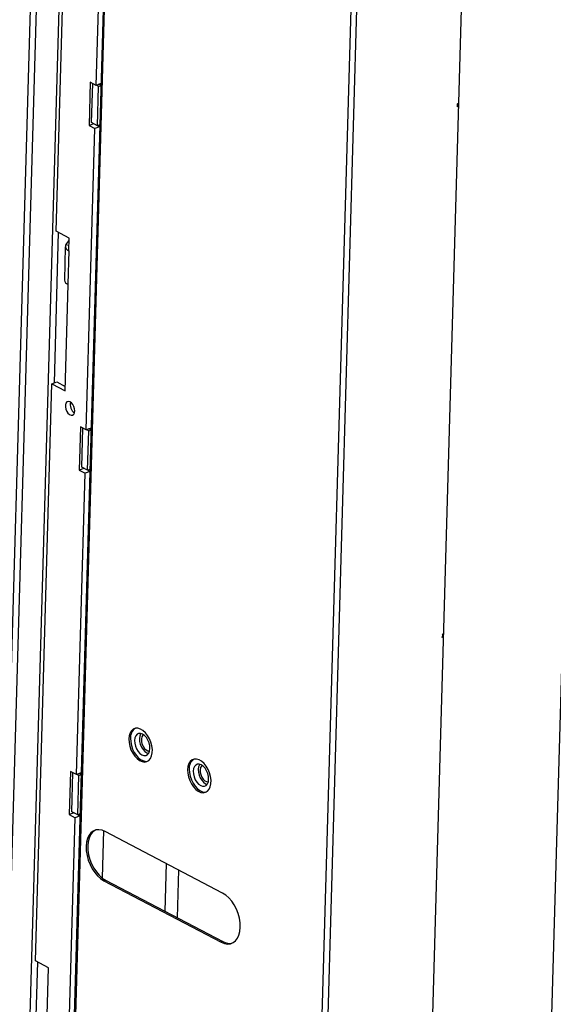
# Paper-space layout 'bovenaanzicht' of a CAD drawing. Header units: millimetres. Extents: x 21 to 204, y 7 to 289.
# Tile 13 of 19: x 68 to 80, y 190 to 212. Entities that reach past the tile are written whole.
import ezdxf

# ---------------------------------------------------------------- set-up
doc = ezdxf.new("R2010")
doc.units = ezdxf.units.MM

psp = doc.layouts.new('bovenaanzicht')

# ---------------------------------------------------------------- linework, layer by layer
at = {"color": 7, "linetype": 'Continuous', "lineweight": 25}
for p, q in [((67.219, 184.221), (68.5, 228.931)), ((67.352, 184.152), (68.634, 228.861)), ((67.889, 184.874), (69.14, 228.533)), ((70.119, 227.867), (68.874, 184.447)), ((70.145, 227.857), (68.899, 184.395)), ((75.664, 224.997), (74.417, 181.478)), ((74.559, 181.513), (75.804, 224.949)), ((68.611, 207.283), (69.047, 222.499)), ((77.154, 189.242), (77.975, 217.904)), ((69.518, 210.595), (69.714, 217.433)), ((79.821, 187.846), (80.642, 216.508)), ((69.385, 210.665), (69.357, 209.682)), ((69.518, 210.595), (69.385, 210.665)), ((69.414, 209.748), (69.439, 210.637)), ((69.625, 210.636), (69.518, 210.595)), ((69.573, 210.572), (69.524, 210.598)), ((69.547, 209.678), (69.573, 210.572)), ((69.573, 210.572), (69.624, 210.591)), ((69.624, 210.596), (69.58, 210.619)), ((77.726, 210.109), (77.718, 210.114)), ((77.728, 210.176), (77.72, 210.181)), ((77.726, 210.109), (77.728, 210.176)), ((77.752, 210.119), (77.726, 210.109)), ((77.754, 210.186), (77.728, 210.176)), ((69.463, 209.722), (69.357, 209.682)), ((69.357, 209.682), (69.49, 209.612)), ((69.547, 209.678), (69.414, 209.748)), ((69.597, 209.653), (69.49, 209.612)), ((69.598, 209.697), (69.547, 209.678)), ((69.553, 209.68), (69.597, 209.657)), ((69.294, 202.775), (69.49, 209.612)), ((68.568, 203.841), (68.665, 207.254)), ((68.902, 207.13), (68.611, 207.283)), ((68.832, 206.973), (68.9, 207.064)), ((68.894, 206.84), (68.902, 207.13)), ((68.817, 206.933), (68.796, 206.173)), ((68.894, 206.84), (68.872, 206.08)), ((68.812, 203.663), (68.881, 206.076)), ((68.881, 206.076), (68.872, 206.08)), ((68.136, 190.726), (68.512, 203.82)), ((68.512, 203.82), (68.623, 203.862)), ((68.512, 203.82), (68.812, 203.663)), ((68.623, 203.862), (68.815, 203.762)), ((69.161, 202.845), (69.132, 201.862)), ((69.294, 202.775), (69.161, 202.845)), ((69.19, 201.928), (69.215, 202.816)), ((69.401, 202.816), (69.294, 202.775)), ((69.349, 202.752), (69.3, 202.777)), ((69.323, 201.858), (69.349, 202.752)), ((69.349, 202.752), (69.4, 202.771)), ((69.4, 202.775), (69.355, 202.798)), ((69.239, 201.902), (69.132, 201.862)), ((69.132, 201.862), (69.266, 201.792)), ((69.323, 201.858), (69.19, 201.928)), ((69.373, 201.832), (69.266, 201.792)), ((69.374, 201.877), (69.323, 201.858)), ((69.329, 201.86), (69.373, 201.837)), ((69.07, 194.955), (69.266, 201.792)), ((77.381, 198.066), (77.372, 198.07)), ((77.383, 198.133), (77.374, 198.137)), ((77.383, 198.133), (77.381, 198.066)), ((77.407, 198.076), (77.381, 198.066)), ((77.409, 198.143), (77.383, 198.133)), ((68.937, 195.025), (68.908, 194.042)), ((69.07, 194.955), (68.937, 195.025)), ((68.965, 194.107), (68.991, 194.996)), ((69.177, 194.995), (69.07, 194.955)), ((69.124, 194.931), (69.075, 194.957)), ((69.099, 194.038), (69.124, 194.931)), ((69.124, 194.931), (69.175, 194.951)), ((69.176, 194.955), (69.131, 194.978)), ((69.015, 194.082), (68.908, 194.042)), ((68.908, 194.042), (69.042, 193.972)), ((69.099, 194.038), (68.965, 194.107)), ((69.149, 194.012), (69.042, 193.972)), ((69.15, 194.057), (69.099, 194.038)), ((69.104, 194.04), (69.149, 194.017)), ((68.846, 187.135), (69.042, 193.972)), ((69.684, 193.679), (69.653, 192.606)), ((72.391, 192.264), (69.723, 193.66)), ((69.728, 192.557), (69.691, 192.543)), ((69.691, 192.543), (72.359, 191.147)), ((69.728, 192.557), (72.396, 191.161)), ((72.396, 191.161), (72.359, 191.147)), ((68.122, 188.29), (68.191, 190.698)), ((68.437, 190.569), (68.136, 190.726)), ((68.366, 188.111), (68.437, 190.569))]:
    psp.add_line(p, q, dxfattribs=at)
at = {"color": 8, "linetype": 'Continuous', "lineweight": 25}
for p, q in [((68.897, 206.962), (68.832, 206.973)), ((71.111, 192.934), (71.08, 191.85)), ((71.39, 192.788), (71.359, 191.704))]:
    psp.add_line(p, q, dxfattribs=at)
at = {"color": 7, "linetype": 'Continuous', "lineweight": 25, "flags": 128}
for points in [[(68.832, 206.973), (68.822, 206.956), (68.818, 206.939), (68.818, 206.921), (68.824, 206.904), (68.834, 206.887), (68.85, 206.87), (68.87, 206.854), (68.894, 206.84)], [(69.034, 203.206), (69.029, 203.256), (69.014, 203.307), (68.988, 203.353), (68.956, 203.39), (68.921, 203.412), (68.886, 203.419), (68.855, 203.408), (68.832, 203.382), (68.819, 203.343), (68.818, 203.295), (68.828, 203.244), (68.849, 203.194), (68.878, 203.153), (68.912, 203.123), (68.948, 203.108), (68.981, 203.11), (69.009, 203.129), (69.027, 203.162), (69.034, 203.206)], [(70.261, 195.76), (70.265, 195.68), (70.281, 195.597), (70.309, 195.516), (70.347, 195.439), (70.393, 195.37), (70.446, 195.314), (70.503, 195.271), (70.56, 195.246), (70.617, 195.237), (70.669, 195.247), (70.714, 195.274), (70.751, 195.317), (70.777, 195.374), (70.791, 195.443), (70.794, 195.521), (70.783, 195.603), (70.761, 195.686), (70.728, 195.765), (70.685, 195.838), (70.636, 195.901), (70.581, 195.951), (70.523, 195.985), (70.466, 196.003), (70.411, 196.002), (70.362, 195.984), (70.321, 195.948), (70.29, 195.898), (70.269, 195.834), (70.261, 195.76)], [(70.298, 195.775), (70.302, 195.694), (70.318, 195.612), (70.346, 195.53), (70.384, 195.453), (70.431, 195.385), (70.483, 195.328), (70.54, 195.286), (70.598, 195.26), (70.654, 195.251), (70.687, 195.255)], [(70.74, 195.543), (70.735, 195.607), (70.72, 195.673), (70.693, 195.736), (70.658, 195.792), (70.616, 195.838), (70.571, 195.87), (70.526, 195.885), (70.483, 195.884), (70.446, 195.866), (70.416, 195.832), (70.397, 195.784), (70.39, 195.727), (70.394, 195.663), (70.41, 195.597), (70.436, 195.534), (70.471, 195.478), (70.513, 195.432), (70.558, 195.4), (70.603, 195.385), (70.646, 195.386), (70.684, 195.404), (70.713, 195.438), (70.732, 195.486), (70.74, 195.543)], [(70.534, 195.884), (70.528, 195.874), (70.509, 195.826), (70.501, 195.769), (70.505, 195.705), (70.521, 195.639), (70.548, 195.576), (70.583, 195.52), (70.624, 195.474), (70.67, 195.443), (70.706, 195.429)], [(70.592, 195.857), (70.575, 195.843), (70.554, 195.808), (70.544, 195.76), (70.545, 195.706), (70.558, 195.648), (70.582, 195.594), (70.614, 195.546), (70.651, 195.511), (70.691, 195.49), (70.73, 195.486), (70.732, 195.486)], [(71.594, 195.062), (71.598, 194.982), (71.615, 194.899), (71.642, 194.818), (71.681, 194.741), (71.727, 194.672), (71.78, 194.616), (71.836, 194.573), (71.894, 194.547), (71.95, 194.539), (72.002, 194.549), (72.048, 194.576), (72.084, 194.619), (72.111, 194.676), (72.125, 194.745), (72.127, 194.823), (72.117, 194.905), (72.095, 194.988), (72.062, 195.067), (72.019, 195.14), (71.969, 195.203), (71.914, 195.253), (71.857, 195.287), (71.8, 195.305), (71.745, 195.304), (71.696, 195.286), (71.655, 195.25), (71.623, 195.2), (71.603, 195.136), (71.594, 195.062)], [(71.723, 195.029), (71.727, 194.965), (71.743, 194.899), (71.77, 194.836), (71.805, 194.78), (71.846, 194.734), (71.892, 194.702), (71.937, 194.687), (71.98, 194.688), (72.017, 194.706), (72.047, 194.74), (72.066, 194.788), (72.073, 194.845), (72.069, 194.909), (72.053, 194.975), (72.027, 195.038), (71.992, 195.094), (71.95, 195.14), (71.905, 195.172), (71.859, 195.187), (71.817, 195.186), (71.779, 195.168), (71.75, 195.134), (71.731, 195.086), (71.723, 195.029)], [(71.868, 195.186), (71.862, 195.176), (71.843, 195.128), (71.835, 195.071), (71.839, 195.007), (71.855, 194.941), (71.881, 194.878), (71.917, 194.822), (71.958, 194.776), (72.003, 194.745), (72.04, 194.731)], [(71.925, 195.159), (71.909, 195.145), (71.888, 195.109), (71.877, 195.062), (71.879, 195.007), (71.892, 194.95), (71.916, 194.896), (71.948, 194.848), (71.985, 194.813), (72.025, 194.792), (72.063, 194.788), (72.066, 194.788)], [(71.632, 195.077), (71.636, 194.996), (71.652, 194.914), (71.68, 194.832), (71.718, 194.755), (71.764, 194.686), (71.817, 194.63), (71.874, 194.588), (71.931, 194.562), (71.987, 194.553), (72.021, 194.557)], [(69.723, 193.66), (69.651, 193.69), (69.58, 193.701), (69.513, 193.695), (69.452, 193.67), (69.398, 193.628), (69.354, 193.57), (69.321, 193.498), (69.3, 193.414), (69.29, 193.32), (69.294, 193.22), (69.31, 193.116), (69.338, 193.012), (69.378, 192.91), (69.427, 192.814), (69.485, 192.727), (69.55, 192.652), (69.619, 192.59), (69.691, 192.543)], [(69.505, 193.693), (69.489, 193.684), (69.435, 193.642), (69.391, 193.584), (69.358, 193.512), (69.337, 193.428), (69.328, 193.334), (69.331, 193.234), (69.347, 193.13), (69.375, 193.026), (69.415, 192.924), (69.464, 192.828), (69.522, 192.741), (69.587, 192.666), (69.656, 192.604), (69.728, 192.557)], [(72.359, 191.147), (72.431, 191.118), (72.502, 191.106), (72.569, 191.113), (72.63, 191.138), (72.684, 191.18), (72.728, 191.238), (72.761, 191.31), (72.782, 191.394), (72.791, 191.488), (72.788, 191.588), (72.772, 191.692), (72.744, 191.796), (72.704, 191.898), (72.655, 191.993), (72.597, 192.08), (72.532, 192.156), (72.463, 192.218), (72.391, 192.264)]]:
    psp.add_lwpolyline(points, dxfattribs=at)
at = {"color": 7, "linetype": 'Continuous', "lineweight": 25}
for centre, radius, start, end in [((68.91, 206.189), 0.116, 187.9616, 250.8058), ((69.152, 203.349), 0.224, 165.4884, 235.962), ((70.547, 195.795), 0.25, 124.6134, 184.7326), ((71.88, 195.097), 0.25, 124.6134, 184.7326), ((72.544, 191.41), 0.289, 239.1766, 284.0387)]:
    psp.add_arc(centre, radius, start, end, dxfattribs=at)

doc.saveas('drawing.dxf')
